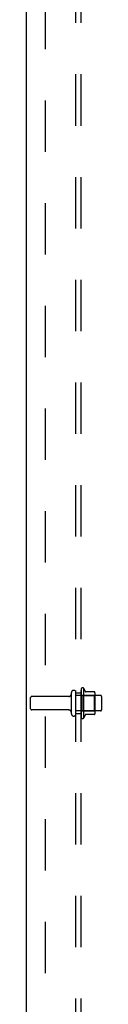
# Model space of a CAD drawing. Header units: inches. Extents: x 0 to 227, y 0 to 147.
# Tile 2 of 26: x 17.96 to 19.79, y 47.82 to 71.72. Entities that reach past the tile are written whole.
import ezdxf

# ---------------------------------------------------------------- set-up
doc = ezdxf.new("R2010")
doc.units = ezdxf.units.IN
doc.header["$LTSCALE"] = 12.466667
doc.header["$MEASUREMENT"] = 0
doc.linetypes.add('HIDDEN', pattern=[0.2, 0.1, -0.1])
doc.layers.get('0').update_dxf_attribs({"linetype": 'CONTINUOUS'})
doc.layers.add('DEFAULT_2', color=8, linetype='HIDDEN')
doc.layers.add('SUBPANEL', color=7, linetype='CONTINUOUS')

msp = doc.modelspace()

# ---------------------------------------------------------------- linework, layer by layer
at = {"color": 3, "linetype": 'Continuous'}
msp.add_line((17.957, 11.232), (17.957, 95.024), dxfattribs=at)
at = {"layer": 'DEFAULT_2', "color": 8, "linetype": 'HIDDEN'}
for p, q in [((19.356, 54.772), (19.356, 55.484)), ((18.061, 54.993), (18.061, 55.263)), ((18.988, 55.293), (18.091, 55.293)), ((19.051, 54.87), (19.051, 55.385)), ((19.161, 54.87), (19.161, 55.385)), ((19.756, 55.315), (19.161, 55.315)), ((19.286, 55.462), (19.286, 54.794)), ((19.306, 55.311), (19.286, 55.331)), ((19.306, 55.311), (19.306, 54.944)), ((19.306, 55.311), (19.602, 55.311)), ((19.611, 55.405), (19.383, 55.405)), ((19.602, 55.311), (19.622, 55.331)), ((19.602, 55.311), (19.602, 54.944)), ((19.622, 55.383), (19.622, 54.872)), ((19.786, 54.97), (19.786, 55.285)), ((18.988, 54.963), (18.091, 54.963)), ((19.756, 54.94), (19.161, 54.94)), ((19.306, 54.944), (19.286, 54.924)), ((19.306, 54.944), (19.602, 54.944)), ((19.611, 54.85), (19.383, 54.85)), ((19.602, 54.944), (19.622, 54.924))]:
    msp.add_line(p, q, dxfattribs=at)
for centre, radius, start, end in [((19.324, 55.462), 0.0384, 34.4497, 180), ((18.755, 55.128), 0.698, 23.9679, 30.6631), ((18.091, 55.263), 0.03, 90, 180), ((18.988, 55.355), 0.0625, 270, 360), ((19.106, 55.385), 0.055, 360, 180), ((19.402, 55.415), 0.01, 203.9679, 270), ((19.611, 55.395), 0.01, 5.1938, 90), ((19.48, 55.383), 0.141, 0, 5.2081), ((19.756, 55.285), 0.03, 360, 90), ((18.091, 54.993), 0.03, 180, 270), ((18.988, 54.9), 0.0625, 0, 90), ((19.106, 54.87), 0.055, 180, 0), ((19.324, 54.794), 0.0384, 180, 325.5503), ((18.755, 55.128), 0.698, 329.3369, 336.0321), ((19.402, 54.84), 0.01, 90, 156.0321), ((19.611, 54.86), 0.01, 270, 354.8062), ((19.48, 54.872), 0.141, 354.7919, 360), ((19.756, 54.97), 0.03, 270, 0)]:
    msp.add_arc(centre, radius, start, end, dxfattribs=at)
at = {"layer": 'SUBPANEL', "color": 8, "linetype": 'HIDDEN'}
for p, q in [((19.161, 19.284), (19.161, 90.972)), ((19.286, 19.284), (19.286, 90.972)), ((18.411, 84.722), (18.411, 25.534)), ((19.161, 55.378), (19.286, 55.378)), ((19.161, 54.878), (19.286, 54.878))]:
    msp.add_line(p, q, dxfattribs=at)

doc.saveas('drawing.dxf')
